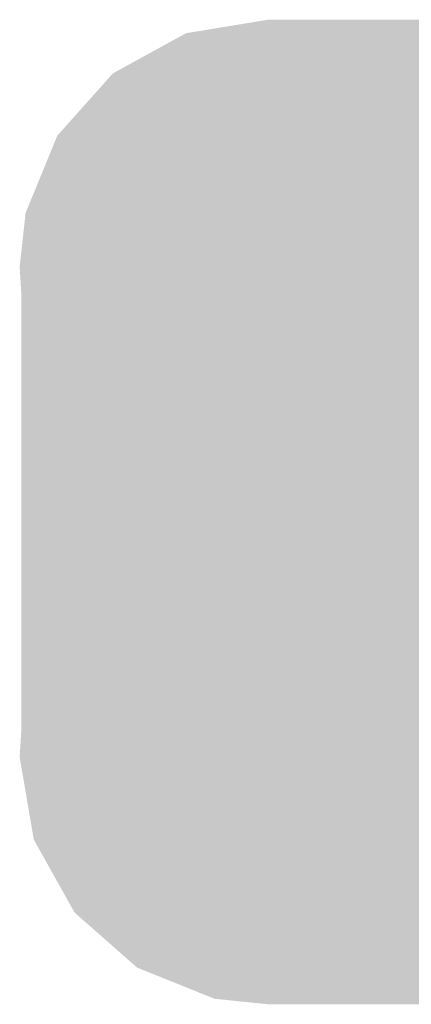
# Model space of a CAD drawing. Extents: x -1.3 to 24.2, y -3.9 to 39.2.
# Tile 4 of 33: x 7.007 to 7.287, y 2.341 to 3.044. Entities that reach past the tile are written whole.
import ezdxf

# ---------------------------------------------------------------- set-up
doc = ezdxf.new("R2010")
doc.units = 0
doc.layers.get('0').update_dxf_attribs({"linetype": 'CONTINUOUS'})
doc.layers.add('THERMO_31_CLICK_V100_GTS', color=12, linetype='CONTINUOUS')

# ---------------------------------------------------------------- blocks, each defined once
blk = doc.blocks.new('CUSTOM_61')
for points in [[(-0.233628, 0.347838), (-0.20955, 0.35179), (0.247972, 0.347838), (0.20955, 0.35179)], [(-0.268438, 0.342124), (-0.233628, 0.347838), (0.2622, 0.342124), (0.247972, 0.347838)], [(-0.298526, 0.325596), (-0.268438, 0.342124), (0.30335, 0.325596), (0.2622, 0.342124)], [(-0.320744, 0.31339), (-0.298526, 0.325596), (0.317222, 0.31339), (0.30335, 0.325596)], [(-0.34504, 0.286174), (-0.320744, 0.31339), (0.348152, 0.286174), (0.317222, 0.31339)], [(-0.360486, 0.26887), (-0.34504, 0.286174), (0.357822, 0.26887), (0.348152, 0.286174)], [(-0.37475, 0.234078), (-0.360486, 0.26887), (0.377262, 0.234078), (0.357822, 0.26887)], [(-0.383124, 0.213652), (-0.37475, 0.234078), (0.380766, 0.213652), (0.377262, 0.234078)], [(-0.38735, 0.17526), (-0.383124, 0.213652), (0.38735, 0.17526), (0.380766, 0.213652)], [(-0.38608, 0.154124), (-0.38735, 0.17526), (0.38608, 0.154124), (0.38735, 0.17526)], [(-0.38608, -0.154124), (-0.38608, 0.154124), (0.38608, -0.154124), (0.38608, 0.154124)], [(-0.38735, -0.17526), (-0.38608, -0.154124), (0.38735, -0.17526), (0.38608, -0.154124)], [(-0.380764, -0.213652), (-0.38735, -0.17526), (0.383124, -0.213652), (0.38735, -0.17526)], [(-0.377262, -0.234078), (-0.380764, -0.213652), (0.374748, -0.234078), (0.383124, -0.213652)], [(-0.35782, -0.26887), (-0.377262, -0.234078), (0.360486, -0.26887), (0.374748, -0.234078)], [(-0.348152, -0.286174), (-0.35782, -0.26887), (0.345038, -0.286174), (0.360486, -0.26887)], [(-0.31722, -0.31339), (-0.348152, -0.286174), (0.320744, -0.31339), (0.345038, -0.286174)], [(-0.30335, -0.325596), (-0.31722, -0.31339), (0.298524, -0.325596), (0.320744, -0.31339)], [(-0.262198, -0.342124), (-0.30335, -0.325596), (0.268438, -0.342124), (0.298524, -0.325596)], [(-0.247972, -0.347838), (-0.262198, -0.342124), (0.233626, -0.347838), (0.268438, -0.342124)], [(-0.20955, -0.35179), (-0.247972, -0.347838), (0.20955, -0.35179), (0.233626, -0.347838)]]:
    blk.add_solid(points)

msp = doc.modelspace()

# ---------------------------------------------------------------- block references
at = {"layer": 'THERMO_31_CLICK_V100_GTS'}
msp.add_blockref('CUSTOM_61', (7.39394, 2.6924), dxfattribs=at)

doc.saveas('drawing.dxf')
